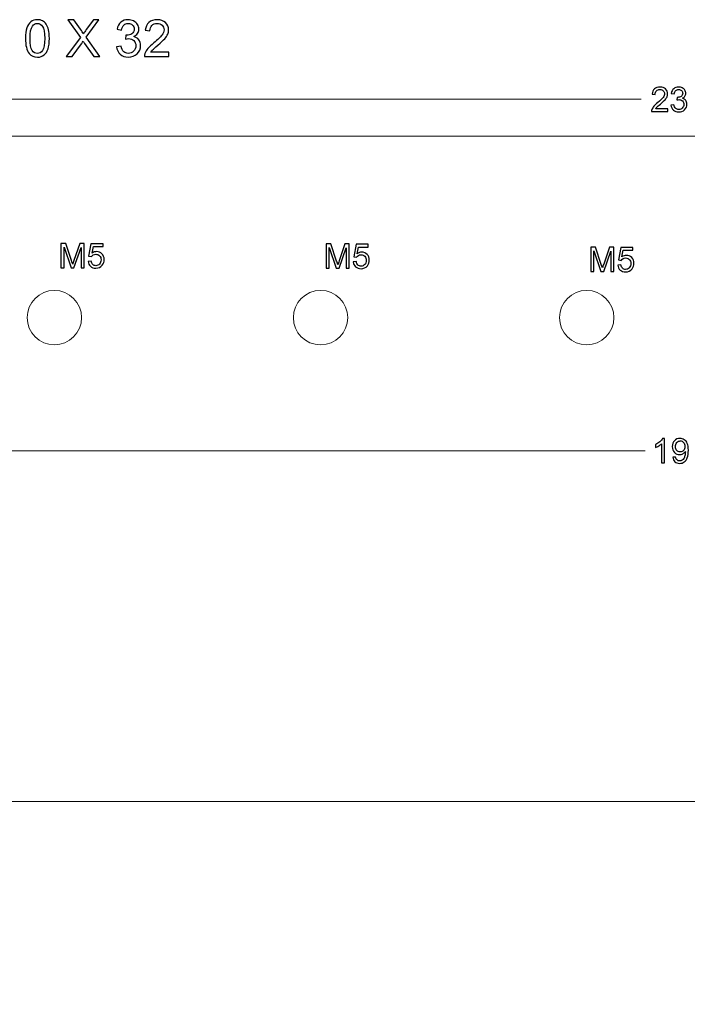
# Model space of a CAD drawing. Header units: centimetres. Extents: x -11.5 to 13.4, y -10.5 to 6.9.
# Tile 10 of 21: x -5.8 to -0.3, y -1.7 to 6.5. Entities that reach past the tile are written whole.
import ezdxf
from ezdxf.lldxf.tags import DXFTag

# ---------------------------------------------------------------- set-up
doc = ezdxf.new("R2010")
doc.units = ezdxf.units.CM
doc.header["$MEASUREMENT"] = 0
doc.layers.add('layer 1', color=7, linetype='Continuous')
tags = doc.linetypes.add('New Line1', pattern=[0.6, 0.1, -0.5]).pattern_tags.tags
tags[6:7] = [DXFTag(74, 4), DXFTag(75, 0), DXFTag(340, '0'), DXFTag(46, 1.0), DXFTag(50, 0.0), DXFTag(44, 0.0), DXFTag(45, 0.0)]
tags[4:5] = [DXFTag(74, 4), DXFTag(75, 0), DXFTag(340, '0'), DXFTag(46, 1.0), DXFTag(50, 0.0), DXFTag(44, 0.0), DXFTag(45, 0.0)]

msp = doc.modelspace()

# ---------------------------------------------------------------- linework, layer by layer
at = {"layer": 'layer 1', "color": 250}
for points, knots in [([(-5.73905, 6.30771), (-5.73905, 6.34348), (-5.73538, 6.37241), (-5.72804, 6.39428), (-5.72804, 6.39428), (-5.72064, 6.41622), (-5.7097, 6.43308), (-5.69516, 6.44487), (-5.69516, 6.44487), (-5.6807, 6.45665), (-5.66243, 6.4625), (-5.64041, 6.4625), (-5.64041, 6.4625), (-5.62419, 6.4625), (-5.60993, 6.45926), (-5.59759, 6.4527), (-5.59759, 6.4527), (-5.58531, 6.44614), (-5.57515, 6.43668), (-5.56725, 6.42433), (-5.56725, 6.42433), (-5.55935, 6.41206), (-5.55314, 6.39703), (-5.54862, 6.37932), (-5.54862, 6.37932), (-5.54404, 6.36161), (-5.54178, 6.33769), (-5.54178, 6.30771), (-5.54178, 6.30771), (-5.54178, 6.27215), (-5.54545, 6.24336), (-5.55271, 6.22149), (-5.55271, 6.22149), (-5.55998, 6.19955), (-5.57092, 6.18268), (-5.58545, 6.17083), (-5.58545, 6.17083), (-5.59992, 6.15898), (-5.61826, 6.15305), (-5.64041, 6.15305), (-5.64041, 6.15305), (-5.66955, 6.15305), (-5.69248, 6.16342), (-5.70913, 6.18424), (-5.70913, 6.18424), (-5.7291, 6.20964), (-5.73905, 6.25077), (-5.73905, 6.30771)], [0, 0, 0, 0, 0.0769231, 0.0769231, 0.0769231, 0.0769231, 0.1538462, 0.1538462, 0.1538462, 0.1538462, 0.2307692, 0.2307692, 0.2307692, 0.2307692, 0.3076923, 0.3076923, 0.3076923, 0.3076923, 0.3846154, 0.3846154, 0.3846154, 0.3846154, 0.4615385, 0.4615385, 0.4615385, 0.4615385, 0.5384615, 0.5384615, 0.5384615, 0.5384615, 0.6153846, 0.6153846, 0.6153846, 0.6153846, 0.6923077, 0.6923077, 0.6923077, 0.6923077, 0.7692308, 0.7692308, 0.7692308, 0.7692308, 0.8461538, 0.8461538, 0.8461538, 0.8461538, 1, 1, 1, 1]), ([(-5.70095, 6.30757), (-5.70095, 6.25768), (-5.69516, 6.22452), (-5.68352, 6.20815), (-5.68352, 6.20815), (-5.67188, 6.19171), (-5.65749, 6.18353), (-5.64041, 6.18353), (-5.64041, 6.18353), (-5.62334, 6.18353), (-5.60895, 6.19178), (-5.59731, 6.20822), (-5.59731, 6.20822), (-5.58566, 6.22473), (-5.57988, 6.25782), (-5.57988, 6.30757), (-5.57988, 6.30757), (-5.57988, 6.35745), (-5.58566, 6.39061), (-5.59731, 6.40698), (-5.59731, 6.40698), (-5.60888, 6.42342), (-5.62341, 6.4316), (-5.64084, 6.4316), (-5.64084, 6.4316), (-5.65791, 6.4316), (-5.6716, 6.42433), (-5.68183, 6.40987), (-5.68183, 6.40987), (-5.6946, 6.39146), (-5.70095, 6.35731), (-5.70095, 6.30757)], [0, 0, 0, 0, 0.1111111, 0.1111111, 0.1111111, 0.1111111, 0.2222222, 0.2222222, 0.2222222, 0.2222222, 0.3333333, 0.3333333, 0.3333333, 0.3333333, 0.4444444, 0.4444444, 0.4444444, 0.4444444, 0.5555556, 0.5555556, 0.5555556, 0.5555556, 0.6666667, 0.6666667, 0.6666667, 0.6666667, 0.7777778, 0.7777778, 0.7777778, 0.7777778, 1, 1, 1, 1]), ([(-5.40194, 6.15813), (-5.40194, 6.15813), (-5.28481, 6.3154), (-5.28481, 6.3154), (-5.28481, 6.3154), (-5.28481, 6.3154), (-5.38797, 6.46123), (-5.38797, 6.46123), (-5.38797, 6.46123), (-5.38797, 6.46123), (-5.3402, 6.46123), (-5.3402, 6.46123), (-5.3402, 6.46123), (-5.3402, 6.46123), (-5.28496, 6.38369), (-5.28496, 6.38369), (-5.28496, 6.38369), (-5.27345, 6.36761), (-5.26548, 6.35533), (-5.2609, 6.34679), (-5.2609, 6.34679), (-5.25405, 6.35738), (-5.24601, 6.36867), (-5.23677, 6.38059), (-5.23677, 6.38059), (-5.23677, 6.38059), (-5.17623, 6.46123), (-5.17623, 6.46123), (-5.17623, 6.46123), (-5.17623, 6.46123), (-5.13227, 6.46123), (-5.13227, 6.46123), (-5.13227, 6.46123), (-5.13227, 6.46123), (-5.23754, 6.31716), (-5.23754, 6.31716), (-5.23754, 6.31716), (-5.23754, 6.31716), (-5.12423, 6.15813), (-5.12423, 6.15813), (-5.12423, 6.15813), (-5.12423, 6.15813), (-5.17348, 6.15813), (-5.17348, 6.15813), (-5.17348, 6.15813), (-5.17348, 6.15813), (-5.24996, 6.26622), (-5.24996, 6.26622), (-5.24996, 6.26622), (-5.25433, 6.27236), (-5.2585, 6.2785), (-5.26245, 6.28456), (-5.26245, 6.28456), (-5.26915, 6.2744), (-5.27395, 6.26728), (-5.27698, 6.26326), (-5.27698, 6.26326), (-5.27698, 6.26326), (-5.35375, 6.15813), (-5.35375, 6.15813), (-5.35375, 6.15813), (-5.35375, 6.15813), (-5.40194, 6.15813), (-5.40194, 6.15813)], [0, 0, 0, 0, 0.0588235, 0.0588235, 0.0588235, 0.0588235, 0.1176471, 0.1176471, 0.1176471, 0.1176471, 0.1764706, 0.1764706, 0.1764706, 0.1764706, 0.2352941, 0.2352941, 0.2352941, 0.2352941, 0.2941176, 0.2941176, 0.2941176, 0.2941176, 0.3529412, 0.3529412, 0.3529412, 0.3529412, 0.4117647, 0.4117647, 0.4117647, 0.4117647, 0.4705882, 0.4705882, 0.4705882, 0.4705882, 0.5294118, 0.5294118, 0.5294118, 0.5294118, 0.5882353, 0.5882353, 0.5882353, 0.5882353, 0.6470588, 0.6470588, 0.6470588, 0.6470588, 0.7058824, 0.7058824, 0.7058824, 0.7058824, 0.7647059, 0.7647059, 0.7647059, 0.7647059, 0.8235294, 0.8235294, 0.8235294, 0.8235294, 0.8823529, 0.8823529, 0.8823529, 0.8823529, 1, 1, 1, 1]), ([(-4.98601, 6.23856), (-4.98601, 6.23856), (-4.94876, 6.24364), (-4.94876, 6.24364), (-4.94876, 6.24364), (-4.94445, 6.22248), (-4.93726, 6.20724), (-4.92703, 6.19792), (-4.92703, 6.19792), (-4.9168, 6.18861), (-4.90424, 6.18395), (-4.88935, 6.18395), (-4.88935, 6.18395), (-4.87171, 6.18395), (-4.85682, 6.19002), (-4.84483, 6.20216), (-4.84483, 6.20216), (-4.83284, 6.21429), (-4.82684, 6.22932), (-4.82684, 6.24724), (-4.82684, 6.24724), (-4.82684, 6.26432), (-4.83241, 6.27843), (-4.84363, 6.28957), (-4.84363, 6.28957), (-4.85478, 6.30065), (-4.86896, 6.30622), (-4.88625, 6.30622), (-4.88625, 6.30622), (-4.8933, 6.30622), (-4.90205, 6.30481), (-4.91256, 6.30206), (-4.91256, 6.30206), (-4.91256, 6.30206), (-4.9084, 6.33466), (-4.9084, 6.33466), (-4.9084, 6.33466), (-4.90593, 6.33438), (-4.90388, 6.33424), (-4.9024, 6.33424), (-4.9024, 6.33424), (-4.88646, 6.33424), (-4.8722, 6.3384), (-4.85943, 6.34665), (-4.85943, 6.34665), (-4.84673, 6.35491), (-4.84038, 6.36761), (-4.84038, 6.38475), (-4.84038, 6.38475), (-4.84038, 6.39837), (-4.84504, 6.40966), (-4.85428, 6.41862), (-4.85428, 6.41862), (-4.86353, 6.42758), (-4.87545, 6.43202), (-4.89006, 6.43202), (-4.89006, 6.43202), (-4.90459, 6.43202), (-4.91665, 6.42744), (-4.92632, 6.41827), (-4.92632, 6.41827), (-4.93599, 6.40909), (-4.9422, 6.39534), (-4.94495, 6.37699), (-4.94495, 6.37699), (-4.94495, 6.37699), (-4.9822, 6.38376), (-4.9822, 6.38376), (-4.9822, 6.38376), (-4.97761, 6.40874), (-4.96731, 6.42814), (-4.95116, 6.4419), (-4.95116, 6.4419), (-4.93507, 6.45566), (-4.91496, 6.4625), (-4.89097, 6.4625), (-4.89097, 6.4625), (-4.87446, 6.4625), (-4.85922, 6.45898), (-4.84532, 6.45185), (-4.84532, 6.45185), (-4.83135, 6.44479), (-4.8207, 6.43513), (-4.81336, 6.42292), (-4.81336, 6.42292), (-4.80595, 6.41065), (-4.80228, 6.39766), (-4.80228, 6.38391), (-4.80228, 6.38391), (-4.80228, 6.37085), (-4.80581, 6.359), (-4.8128, 6.34828), (-4.8128, 6.34828), (-4.81985, 6.33755), (-4.8303, 6.32901), (-4.84405, 6.32266), (-4.84405, 6.32266), (-4.82613, 6.31857), (-4.81223, 6.30996), (-4.80228, 6.29691), (-4.80228, 6.29691), (-4.79241, 6.28393), (-4.78747, 6.26756), (-4.78747, 6.24802), (-4.78747, 6.24802), (-4.78747, 6.22156), (-4.79713, 6.19905), (-4.8164, 6.18064), (-4.8164, 6.18064), (-4.83573, 6.16222), (-4.86014, 6.15305), (-4.88963, 6.15305), (-4.88963, 6.15305), (-4.91623, 6.15305), (-4.93831, 6.16102), (-4.95588, 6.1769), (-4.95588, 6.1769), (-4.97352, 6.19277), (-4.98354, 6.2133), (-4.98601, 6.23856)], [0, 0, 0, 0, 0.0322581, 0.0322581, 0.0322581, 0.0322581, 0.0645161, 0.0645161, 0.0645161, 0.0645161, 0.0967742, 0.0967742, 0.0967742, 0.0967742, 0.1290323, 0.1290323, 0.1290323, 0.1290323, 0.1612903, 0.1612903, 0.1612903, 0.1612903, 0.1935484, 0.1935484, 0.1935484, 0.1935484, 0.2258065, 0.2258065, 0.2258065, 0.2258065, 0.2580645, 0.2580645, 0.2580645, 0.2580645, 0.2903226, 0.2903226, 0.2903226, 0.2903226, 0.3225806, 0.3225806, 0.3225806, 0.3225806, 0.3548387, 0.3548387, 0.3548387, 0.3548387, 0.3870968, 0.3870968, 0.3870968, 0.3870968, 0.4193548, 0.4193548, 0.4193548, 0.4193548, 0.4516129, 0.4516129, 0.4516129, 0.4516129, 0.483871, 0.483871, 0.483871, 0.483871, 0.516129, 0.516129, 0.516129, 0.516129, 0.5483871, 0.5483871, 0.5483871, 0.5483871, 0.5806452, 0.5806452, 0.5806452, 0.5806452, 0.6129032, 0.6129032, 0.6129032, 0.6129032, 0.6451613, 0.6451613, 0.6451613, 0.6451613, 0.6774194, 0.6774194, 0.6774194, 0.6774194, 0.7096774, 0.7096774, 0.7096774, 0.7096774, 0.7419355, 0.7419355, 0.7419355, 0.7419355, 0.7741935, 0.7741935, 0.7741935, 0.7741935, 0.8064516, 0.8064516, 0.8064516, 0.8064516, 0.8387097, 0.8387097, 0.8387097, 0.8387097, 0.8709677, 0.8709677, 0.8709677, 0.8709677, 0.9032258, 0.9032258, 0.9032258, 0.9032258, 0.9354839, 0.9354839, 0.9354839, 0.9354839, 1, 1, 1, 1]), ([(-4.55542, 6.19369), (-4.55542, 6.19369), (-4.55542, 6.15813), (-4.55542, 6.15813), (-4.55542, 6.15813), (-4.55542, 6.15813), (-4.75607, 6.15813), (-4.75607, 6.15813), (-4.75607, 6.15813), (-4.75636, 6.16709), (-4.75487, 6.1757), (-4.7517, 6.18402), (-4.7517, 6.18402), (-4.74655, 6.19764), (-4.73829, 6.21112), (-4.72693, 6.22431), (-4.72693, 6.22431), (-4.71557, 6.2375), (-4.69935, 6.25274), (-4.67825, 6.27003), (-4.67825, 6.27003), (-4.64544, 6.29705), (-4.62315, 6.31843), (-4.61151, 6.33424), (-4.61151, 6.33424), (-4.59979, 6.35004), (-4.59394, 6.365), (-4.59394, 6.37911), (-4.59394, 6.37911), (-4.59394, 6.39385), (-4.59923, 6.40627), (-4.60981, 6.41643), (-4.60981, 6.41643), (-4.6204, 6.42652), (-4.63422, 6.4316), (-4.65123, 6.4316), (-4.65123, 6.4316), (-4.66922, 6.4316), (-4.68361, 6.42624), (-4.69441, 6.41551), (-4.69441, 6.41551), (-4.7052, 6.40486), (-4.71064, 6.39004), (-4.71078, 6.37106), (-4.71078, 6.37106), (-4.71078, 6.37106), (-4.74888, 6.37487), (-4.74888, 6.37487), (-4.74888, 6.37487), (-4.74627, 6.40338), (-4.73639, 6.42511), (-4.71931, 6.44007), (-4.71931, 6.44007), (-4.70217, 6.45503), (-4.67924, 6.4625), (-4.65038, 6.4625), (-4.65038, 6.4625), (-4.62131, 6.4625), (-4.59824, 6.45446), (-4.58131, 6.4383), (-4.58131, 6.4383), (-4.5643, 6.42215), (-4.55584, 6.40211), (-4.55584, 6.37826), (-4.55584, 6.37826), (-4.55584, 6.36613), (-4.55831, 6.3542), (-4.56332, 6.34249), (-4.56332, 6.34249), (-4.56826, 6.33071), (-4.57651, 6.31836), (-4.58801, 6.30538), (-4.58801, 6.30538), (-4.59958, 6.29247), (-4.6187, 6.27462), (-4.64537, 6.25204), (-4.64537, 6.25204), (-4.66774, 6.23327), (-4.68213, 6.22057), (-4.68848, 6.21387), (-4.68848, 6.21387), (-4.69483, 6.20717), (-4.70005, 6.20046), (-4.70422, 6.19369), (-4.70422, 6.19369), (-4.70422, 6.19369), (-4.55542, 6.19369), (-4.55542, 6.19369)], [0, 0, 0, 0, 0.0434783, 0.0434783, 0.0434783, 0.0434783, 0.0869565, 0.0869565, 0.0869565, 0.0869565, 0.1304348, 0.1304348, 0.1304348, 0.1304348, 0.173913, 0.173913, 0.173913, 0.173913, 0.2173913, 0.2173913, 0.2173913, 0.2173913, 0.2608696, 0.2608696, 0.2608696, 0.2608696, 0.3043478, 0.3043478, 0.3043478, 0.3043478, 0.3478261, 0.3478261, 0.3478261, 0.3478261, 0.3913043, 0.3913043, 0.3913043, 0.3913043, 0.4347826, 0.4347826, 0.4347826, 0.4347826, 0.4782609, 0.4782609, 0.4782609, 0.4782609, 0.5217391, 0.5217391, 0.5217391, 0.5217391, 0.5652174, 0.5652174, 0.5652174, 0.5652174, 0.6086957, 0.6086957, 0.6086957, 0.6086957, 0.6521739, 0.6521739, 0.6521739, 0.6521739, 0.6956522, 0.6956522, 0.6956522, 0.6956522, 0.7391304, 0.7391304, 0.7391304, 0.7391304, 0.7826087, 0.7826087, 0.7826087, 0.7826087, 0.826087, 0.826087, 0.826087, 0.826087, 0.8695652, 0.8695652, 0.8695652, 0.8695652, 0.9130435, 0.9130435, 0.9130435, 0.9130435, 1, 1, 1, 1]), ([(-0.43066, 5.72677), (-0.43066, 5.72677), (-0.43066, 5.70306), (-0.43066, 5.70306), (-0.43066, 5.70306), (-0.43066, 5.70306), (-0.56444, 5.70306), (-0.56444, 5.70306), (-0.56444, 5.70306), (-0.56462, 5.70903), (-0.56364, 5.71477), (-0.56152, 5.72032), (-0.56152, 5.72032), (-0.55809, 5.7294), (-0.55258, 5.73838), (-0.54501, 5.74718), (-0.54501, 5.74718), (-0.53744, 5.75598), (-0.52662, 5.76614), (-0.51255, 5.77766), (-0.51255, 5.77766), (-0.49068, 5.79568), (-0.47582, 5.80993), (-0.46806, 5.82046), (-0.46806, 5.82046), (-0.46025, 5.831), (-0.45635, 5.84097), (-0.45635, 5.85038), (-0.45635, 5.85038), (-0.45635, 5.86021), (-0.45987, 5.86849), (-0.46693, 5.87526), (-0.46693, 5.87526), (-0.47398, 5.88199), (-0.4832, 5.88537), (-0.49454, 5.88537), (-0.49454, 5.88537), (-0.50653, 5.88537), (-0.51613, 5.8818), (-0.52333, 5.87465), (-0.52333, 5.87465), (-0.53052, 5.86755), (-0.53414, 5.85767), (-0.53424, 5.84502), (-0.53424, 5.84502), (-0.53424, 5.84502), (-0.55964, 5.84756), (-0.55964, 5.84756), (-0.55964, 5.84756), (-0.5579, 5.86656), (-0.55131, 5.88105), (-0.53993, 5.89102), (-0.53993, 5.89102), (-0.5285, 5.90099), (-0.51321, 5.90598), (-0.49397, 5.90598), (-0.49397, 5.90598), (-0.4746, 5.90598), (-0.45921, 5.90061), (-0.44793, 5.88984), (-0.44793, 5.88984), (-0.43659, 5.87907), (-0.43095, 5.86571), (-0.43095, 5.84981), (-0.43095, 5.84981), (-0.43095, 5.84172), (-0.43259, 5.83377), (-0.43593, 5.82597), (-0.43593, 5.82597), (-0.43922, 5.81811), (-0.44473, 5.80988), (-0.45239, 5.80123), (-0.45239, 5.80123), (-0.46011, 5.79262), (-0.47286, 5.78072), (-0.49064, 5.76567), (-0.49064, 5.76567), (-0.50555, 5.75315), (-0.51514, 5.74469), (-0.51937, 5.74022), (-0.51937, 5.74022), (-0.52361, 5.73575), (-0.52709, 5.73128), (-0.52986, 5.72677), (-0.52986, 5.72677), (-0.52986, 5.72677), (-0.43066, 5.72677), (-0.43066, 5.72677)], [0, 0, 0, 0, 0.0434783, 0.0434783, 0.0434783, 0.0434783, 0.0869565, 0.0869565, 0.0869565, 0.0869565, 0.1304348, 0.1304348, 0.1304348, 0.1304348, 0.173913, 0.173913, 0.173913, 0.173913, 0.2173913, 0.2173913, 0.2173913, 0.2173913, 0.2608696, 0.2608696, 0.2608696, 0.2608696, 0.3043478, 0.3043478, 0.3043478, 0.3043478, 0.3478261, 0.3478261, 0.3478261, 0.3478261, 0.3913043, 0.3913043, 0.3913043, 0.3913043, 0.4347826, 0.4347826, 0.4347826, 0.4347826, 0.4782609, 0.4782609, 0.4782609, 0.4782609, 0.5217391, 0.5217391, 0.5217391, 0.5217391, 0.5652174, 0.5652174, 0.5652174, 0.5652174, 0.6086957, 0.6086957, 0.6086957, 0.6086957, 0.6521739, 0.6521739, 0.6521739, 0.6521739, 0.6956522, 0.6956522, 0.6956522, 0.6956522, 0.7391304, 0.7391304, 0.7391304, 0.7391304, 0.7826087, 0.7826087, 0.7826087, 0.7826087, 0.826087, 0.826087, 0.826087, 0.826087, 0.8695652, 0.8695652, 0.8695652, 0.8695652, 0.9130435, 0.9130435, 0.9130435, 0.9130435, 1, 1, 1, 1]), ([(-0.40381, 5.75668), (-0.40381, 5.75668), (-0.37897, 5.76007), (-0.37897, 5.76007), (-0.37897, 5.76007), (-0.3761, 5.74596), (-0.3713, 5.7358), (-0.36448, 5.72959), (-0.36448, 5.72959), (-0.35766, 5.72338), (-0.34929, 5.72028), (-0.33937, 5.72028), (-0.33937, 5.72028), (-0.32761, 5.72028), (-0.31768, 5.72432), (-0.30969, 5.73241), (-0.30969, 5.73241), (-0.30169, 5.7405), (-0.29769, 5.75052), (-0.29769, 5.76247), (-0.29769, 5.76247), (-0.29769, 5.77385), (-0.30141, 5.78326), (-0.30889, 5.79069), (-0.30889, 5.79069), (-0.31632, 5.79807), (-0.32577, 5.80179), (-0.3373, 5.80179), (-0.3373, 5.80179), (-0.342, 5.80179), (-0.34783, 5.80085), (-0.35484, 5.79901), (-0.35484, 5.79901), (-0.35484, 5.79901), (-0.35207, 5.82075), (-0.35207, 5.82075), (-0.35207, 5.82075), (-0.35042, 5.82056), (-0.34906, 5.82046), (-0.34807, 5.82046), (-0.34807, 5.82046), (-0.33744, 5.82046), (-0.32794, 5.82324), (-0.31942, 5.82874), (-0.31942, 5.82874), (-0.31096, 5.83425), (-0.30672, 5.84271), (-0.30672, 5.85414), (-0.30672, 5.85414), (-0.30672, 5.86322), (-0.30983, 5.87075), (-0.31599, 5.87672), (-0.31599, 5.87672), (-0.32215, 5.88269), (-0.3301, 5.88566), (-0.33984, 5.88566), (-0.33984, 5.88566), (-0.34953, 5.88566), (-0.35757, 5.8826), (-0.36401, 5.87648), (-0.36401, 5.87648), (-0.37046, 5.87037), (-0.3746, 5.8612), (-0.37643, 5.84897), (-0.37643, 5.84897), (-0.37643, 5.84897), (-0.40127, 5.85348), (-0.40127, 5.85348), (-0.40127, 5.85348), (-0.39821, 5.87013), (-0.39134, 5.88307), (-0.38057, 5.89224), (-0.38057, 5.89224), (-0.36985, 5.90141), (-0.35644, 5.90598), (-0.34045, 5.90598), (-0.34045, 5.90598), (-0.32944, 5.90598), (-0.31928, 5.90362), (-0.31002, 5.89887), (-0.31002, 5.89887), (-0.3007, 5.89417), (-0.2936, 5.88773), (-0.28871, 5.87959), (-0.28871, 5.87959), (-0.28377, 5.8714), (-0.28132, 5.86275), (-0.28132, 5.85358), (-0.28132, 5.85358), (-0.28132, 5.84488), (-0.28368, 5.83697), (-0.28833, 5.82982), (-0.28833, 5.82982), (-0.29304, 5.82267), (-0.3, 5.81698), (-0.30917, 5.81275), (-0.30917, 5.81275), (-0.29722, 5.81002), (-0.28796, 5.80428), (-0.28132, 5.79558), (-0.28132, 5.79558), (-0.27474, 5.78693), (-0.27145, 5.77601), (-0.27145, 5.76298), (-0.27145, 5.76298), (-0.27145, 5.74535), (-0.27789, 5.73034), (-0.29073, 5.71806), (-0.29073, 5.71806), (-0.30362, 5.70579), (-0.31989, 5.69967), (-0.33955, 5.69967), (-0.33955, 5.69967), (-0.35729, 5.69967), (-0.37201, 5.70499), (-0.38372, 5.71557), (-0.38372, 5.71557), (-0.39548, 5.72616), (-0.40216, 5.73984), (-0.40381, 5.75668)], [0, 0, 0, 0, 0.0322581, 0.0322581, 0.0322581, 0.0322581, 0.0645161, 0.0645161, 0.0645161, 0.0645161, 0.0967742, 0.0967742, 0.0967742, 0.0967742, 0.1290323, 0.1290323, 0.1290323, 0.1290323, 0.1612903, 0.1612903, 0.1612903, 0.1612903, 0.1935484, 0.1935484, 0.1935484, 0.1935484, 0.2258065, 0.2258065, 0.2258065, 0.2258065, 0.2580645, 0.2580645, 0.2580645, 0.2580645, 0.2903226, 0.2903226, 0.2903226, 0.2903226, 0.3225806, 0.3225806, 0.3225806, 0.3225806, 0.3548387, 0.3548387, 0.3548387, 0.3548387, 0.3870968, 0.3870968, 0.3870968, 0.3870968, 0.4193548, 0.4193548, 0.4193548, 0.4193548, 0.4516129, 0.4516129, 0.4516129, 0.4516129, 0.483871, 0.483871, 0.483871, 0.483871, 0.516129, 0.516129, 0.516129, 0.516129, 0.5483871, 0.5483871, 0.5483871, 0.5483871, 0.5806452, 0.5806452, 0.5806452, 0.5806452, 0.6129032, 0.6129032, 0.6129032, 0.6129032, 0.6451613, 0.6451613, 0.6451613, 0.6451613, 0.6774194, 0.6774194, 0.6774194, 0.6774194, 0.7096774, 0.7096774, 0.7096774, 0.7096774, 0.7419355, 0.7419355, 0.7419355, 0.7419355, 0.7741935, 0.7741935, 0.7741935, 0.7741935, 0.8064516, 0.8064516, 0.8064516, 0.8064516, 0.8387097, 0.8387097, 0.8387097, 0.8387097, 0.8709677, 0.8709677, 0.8709677, 0.8709677, 0.9032258, 0.9032258, 0.9032258, 0.9032258, 0.9354839, 0.9354839, 0.9354839, 0.9354839, 1, 1, 1, 1]), ([(-5.44584, 4.41264), (-5.44584, 4.41264), (-5.44584, 4.61345), (-5.44584, 4.61345), (-5.44584, 4.61345), (-5.44584, 4.61345), (-5.40601, 4.61345), (-5.40601, 4.61345), (-5.40601, 4.61345), (-5.40601, 4.61345), (-5.35852, 4.4713), (-5.35852, 4.4713), (-5.35852, 4.4713), (-5.35413, 4.45807), (-5.35095, 4.44816), (-5.34894, 4.44157), (-5.34894, 4.44157), (-5.34665, 4.44887), (-5.34305, 4.45962), (-5.33819, 4.47378), (-5.33819, 4.47378), (-5.33819, 4.47378), (-5.28985, 4.61345), (-5.28985, 4.61345), (-5.28985, 4.61345), (-5.28985, 4.61345), (-5.25428, 4.61345), (-5.25428, 4.61345), (-5.25428, 4.61345), (-5.25428, 4.61345), (-5.25428, 4.41264), (-5.25428, 4.41264), (-5.25428, 4.41264), (-5.25428, 4.41264), (-5.2798, 4.41264), (-5.2798, 4.41264), (-5.2798, 4.41264), (-5.2798, 4.41264), (-5.2798, 4.58064), (-5.2798, 4.58064), (-5.2798, 4.58064), (-5.2798, 4.58064), (-5.33842, 4.41264), (-5.33842, 4.41264), (-5.33842, 4.41264), (-5.33842, 4.41264), (-5.36235, 4.41264), (-5.36235, 4.41264), (-5.36235, 4.41264), (-5.36235, 4.41264), (-5.42031, 4.58372), (-5.42031, 4.58372), (-5.42031, 4.58372), (-5.42031, 4.58372), (-5.42031, 4.41264), (-5.42031, 4.41264), (-5.42031, 4.41264), (-5.42031, 4.41264), (-5.44584, 4.41264), (-5.44584, 4.41264)], [0, 0, 0, 0, 0.0625, 0.0625, 0.0625, 0.0625, 0.125, 0.125, 0.125, 0.125, 0.1875, 0.1875, 0.1875, 0.1875, 0.25, 0.25, 0.25, 0.25, 0.3125, 0.3125, 0.3125, 0.3125, 0.375, 0.375, 0.375, 0.375, 0.4375, 0.4375, 0.4375, 0.4375, 0.5, 0.5, 0.5, 0.5, 0.5625, 0.5625, 0.5625, 0.5625, 0.625, 0.625, 0.625, 0.625, 0.6875, 0.6875, 0.6875, 0.6875, 0.75, 0.75, 0.75, 0.75, 0.8125, 0.8125, 0.8125, 0.8125, 0.875, 0.875, 0.875, 0.875, 1, 1, 1, 1]), ([(-5.22147, 4.46537), (-5.22147, 4.46537), (-5.19567, 4.46733), (-5.19567, 4.46733), (-5.19567, 4.46733), (-5.19375, 4.45476), (-5.18931, 4.44531), (-5.18239, 4.43896), (-5.18239, 4.43896), (-5.17548, 4.43265), (-5.16701, 4.42947), (-5.15706, 4.42947), (-5.15706, 4.42947), (-5.14505, 4.42947), (-5.135, 4.43395), (-5.12682, 4.44288), (-5.12682, 4.44288), (-5.11868, 4.45186), (-5.11462, 4.46373), (-5.11462, 4.4785), (-5.11462, 4.4785), (-5.11462, 4.49257), (-5.1185, 4.50365), (-5.1263, 4.51178), (-5.1263, 4.51178), (-5.13411, 4.51992), (-5.14444, 4.52398), (-5.15729, 4.52398), (-5.15729, 4.52398), (-5.16529, 4.52398), (-5.17244, 4.52216), (-5.17879, 4.51851), (-5.17879, 4.51851), (-5.1851, 4.51487), (-5.19006, 4.51015), (-5.19371, 4.50435), (-5.19371, 4.50435), (-5.19371, 4.50435), (-5.21698, 4.50772), (-5.21698, 4.50772), (-5.21698, 4.50772), (-5.21698, 4.50772), (-5.19763, 4.61093), (-5.19763, 4.61093), (-5.19763, 4.61093), (-5.19763, 4.61093), (-5.09807, 4.61093), (-5.09807, 4.61093), (-5.09807, 4.61093), (-5.09807, 4.61093), (-5.09807, 4.58737), (-5.09807, 4.58737), (-5.09807, 4.58737), (-5.09807, 4.58737), (-5.17795, 4.58737), (-5.17795, 4.58737), (-5.17795, 4.58737), (-5.17795, 4.58737), (-5.18866, 4.53319), (-5.18866, 4.53319), (-5.18866, 4.53319), (-5.17664, 4.54165), (-5.16402, 4.54586), (-5.15084, 4.54586), (-5.15084, 4.54586), (-5.13336, 4.54586), (-5.11859, 4.53978), (-5.10658, 4.52763), (-5.10658, 4.52763), (-5.09456, 4.51548), (-5.08853, 4.49986), (-5.08853, 4.48079), (-5.08853, 4.48079), (-5.08853, 4.46261), (-5.09381, 4.4469), (-5.10438, 4.43367), (-5.10438, 4.43367), (-5.11723, 4.41741), (-5.13481, 4.40927), (-5.15706, 4.40927), (-5.15706, 4.40927), (-5.17529, 4.40927), (-5.19015, 4.41442), (-5.2017, 4.42465), (-5.2017, 4.42465), (-5.21324, 4.43489), (-5.21983, 4.44845), (-5.22147, 4.46537)], [0, 0, 0, 0, 0.0434783, 0.0434783, 0.0434783, 0.0434783, 0.0869565, 0.0869565, 0.0869565, 0.0869565, 0.1304348, 0.1304348, 0.1304348, 0.1304348, 0.173913, 0.173913, 0.173913, 0.173913, 0.2173913, 0.2173913, 0.2173913, 0.2173913, 0.2608696, 0.2608696, 0.2608696, 0.2608696, 0.3043478, 0.3043478, 0.3043478, 0.3043478, 0.3478261, 0.3478261, 0.3478261, 0.3478261, 0.3913043, 0.3913043, 0.3913043, 0.3913043, 0.4347826, 0.4347826, 0.4347826, 0.4347826, 0.4782609, 0.4782609, 0.4782609, 0.4782609, 0.5217391, 0.5217391, 0.5217391, 0.5217391, 0.5652174, 0.5652174, 0.5652174, 0.5652174, 0.6086957, 0.6086957, 0.6086957, 0.6086957, 0.6521739, 0.6521739, 0.6521739, 0.6521739, 0.6956522, 0.6956522, 0.6956522, 0.6956522, 0.7391304, 0.7391304, 0.7391304, 0.7391304, 0.7826087, 0.7826087, 0.7826087, 0.7826087, 0.826087, 0.826087, 0.826087, 0.826087, 0.8695652, 0.8695652, 0.8695652, 0.8695652, 0.9130435, 0.9130435, 0.9130435, 0.9130435, 1, 1, 1, 1]), ([(-3.25421, 4.40823), (-3.25421, 4.40823), (-3.25421, 4.60904), (-3.25421, 4.60904), (-3.25421, 4.60904), (-3.25421, 4.60904), (-3.21438, 4.60904), (-3.21438, 4.60904), (-3.21438, 4.60904), (-3.21438, 4.60904), (-3.16689, 4.46689), (-3.16689, 4.46689), (-3.16689, 4.46689), (-3.1625, 4.45366), (-3.15932, 4.44375), (-3.15731, 4.43716), (-3.15731, 4.43716), (-3.15502, 4.44446), (-3.15142, 4.45521), (-3.14656, 4.46937), (-3.14656, 4.46937), (-3.14656, 4.46937), (-3.09822, 4.60904), (-3.09822, 4.60904), (-3.09822, 4.60904), (-3.09822, 4.60904), (-3.06265, 4.60904), (-3.06265, 4.60904), (-3.06265, 4.60904), (-3.06265, 4.60904), (-3.06265, 4.40823), (-3.06265, 4.40823), (-3.06265, 4.40823), (-3.06265, 4.40823), (-3.08817, 4.40823), (-3.08817, 4.40823), (-3.08817, 4.40823), (-3.08817, 4.40823), (-3.08817, 4.57623), (-3.08817, 4.57623), (-3.08817, 4.57623), (-3.08817, 4.57623), (-3.14679, 4.40823), (-3.14679, 4.40823), (-3.14679, 4.40823), (-3.14679, 4.40823), (-3.17072, 4.40823), (-3.17072, 4.40823), (-3.17072, 4.40823), (-3.17072, 4.40823), (-3.22868, 4.57931), (-3.22868, 4.57931), (-3.22868, 4.57931), (-3.22868, 4.57931), (-3.22868, 4.40823), (-3.22868, 4.40823), (-3.22868, 4.40823), (-3.22868, 4.40823), (-3.25421, 4.40823), (-3.25421, 4.40823)], [0, 0, 0, 0, 0.0625, 0.0625, 0.0625, 0.0625, 0.125, 0.125, 0.125, 0.125, 0.1875, 0.1875, 0.1875, 0.1875, 0.25, 0.25, 0.25, 0.25, 0.3125, 0.3125, 0.3125, 0.3125, 0.375, 0.375, 0.375, 0.375, 0.4375, 0.4375, 0.4375, 0.4375, 0.5, 0.5, 0.5, 0.5, 0.5625, 0.5625, 0.5625, 0.5625, 0.625, 0.625, 0.625, 0.625, 0.6875, 0.6875, 0.6875, 0.6875, 0.75, 0.75, 0.75, 0.75, 0.8125, 0.8125, 0.8125, 0.8125, 0.875, 0.875, 0.875, 0.875, 1, 1, 1, 1]), ([(-3.02984, 4.46096), (-3.02984, 4.46096), (-3.00404, 4.46292), (-3.00404, 4.46292), (-3.00404, 4.46292), (-3.00212, 4.45035), (-2.99768, 4.4409), (-2.99076, 4.43455), (-2.99076, 4.43455), (-2.98385, 4.42824), (-2.97538, 4.42506), (-2.96543, 4.42506), (-2.96543, 4.42506), (-2.95342, 4.42506), (-2.94337, 4.42954), (-2.93519, 4.43847), (-2.93519, 4.43847), (-2.92705, 4.44745), (-2.92299, 4.45932), (-2.92299, 4.47409), (-2.92299, 4.47409), (-2.92299, 4.48816), (-2.92687, 4.49924), (-2.93467, 4.50737), (-2.93467, 4.50737), (-2.94248, 4.51551), (-2.95281, 4.51957), (-2.96566, 4.51957), (-2.96566, 4.51957), (-2.97366, 4.51957), (-2.98081, 4.51775), (-2.98716, 4.5141), (-2.98716, 4.5141), (-2.99347, 4.51046), (-2.99843, 4.50574), (-3.00208, 4.49994), (-3.00208, 4.49994), (-3.00208, 4.49994), (-3.02535, 4.50331), (-3.02535, 4.50331), (-3.02535, 4.50331), (-3.02535, 4.50331), (-3.006, 4.60652), (-3.006, 4.60652), (-3.006, 4.60652), (-3.006, 4.60652), (-2.90644, 4.60652), (-2.90644, 4.60652), (-2.90644, 4.60652), (-2.90644, 4.60652), (-2.90644, 4.58296), (-2.90644, 4.58296), (-2.90644, 4.58296), (-2.90644, 4.58296), (-2.98632, 4.58296), (-2.98632, 4.58296), (-2.98632, 4.58296), (-2.98632, 4.58296), (-2.99703, 4.52878), (-2.99703, 4.52878), (-2.99703, 4.52878), (-2.98501, 4.53724), (-2.97239, 4.54145), (-2.95921, 4.54145), (-2.95921, 4.54145), (-2.94173, 4.54145), (-2.92696, 4.53537), (-2.91495, 4.52322), (-2.91495, 4.52322), (-2.90293, 4.51107), (-2.8969, 4.49545), (-2.8969, 4.47638), (-2.8969, 4.47638), (-2.8969, 4.4582), (-2.90218, 4.44249), (-2.91275, 4.42926), (-2.91275, 4.42926), (-2.9256, 4.413), (-2.94318, 4.40486), (-2.96543, 4.40486), (-2.96543, 4.40486), (-2.98366, 4.40486), (-2.99852, 4.41001), (-3.01007, 4.42024), (-3.01007, 4.42024), (-3.02161, 4.43048), (-3.0282, 4.44404), (-3.02984, 4.46096)], [0, 0, 0, 0, 0.0434783, 0.0434783, 0.0434783, 0.0434783, 0.0869565, 0.0869565, 0.0869565, 0.0869565, 0.1304348, 0.1304348, 0.1304348, 0.1304348, 0.173913, 0.173913, 0.173913, 0.173913, 0.2173913, 0.2173913, 0.2173913, 0.2173913, 0.2608696, 0.2608696, 0.2608696, 0.2608696, 0.3043478, 0.3043478, 0.3043478, 0.3043478, 0.3478261, 0.3478261, 0.3478261, 0.3478261, 0.3913043, 0.3913043, 0.3913043, 0.3913043, 0.4347826, 0.4347826, 0.4347826, 0.4347826, 0.4782609, 0.4782609, 0.4782609, 0.4782609, 0.5217391, 0.5217391, 0.5217391, 0.5217391, 0.5652174, 0.5652174, 0.5652174, 0.5652174, 0.6086957, 0.6086957, 0.6086957, 0.6086957, 0.6521739, 0.6521739, 0.6521739, 0.6521739, 0.6956522, 0.6956522, 0.6956522, 0.6956522, 0.7391304, 0.7391304, 0.7391304, 0.7391304, 0.7826087, 0.7826087, 0.7826087, 0.7826087, 0.826087, 0.826087, 0.826087, 0.826087, 0.8695652, 0.8695652, 0.8695652, 0.8695652, 0.9130435, 0.9130435, 0.9130435, 0.9130435, 1, 1, 1, 1]), ([(-1.06698, 4.38177), (-1.06698, 4.38177), (-1.06698, 4.58258), (-1.06698, 4.58258), (-1.06698, 4.58258), (-1.06698, 4.58258), (-1.02715, 4.58258), (-1.02715, 4.58258), (-1.02715, 4.58258), (-1.02715, 4.58258), (-0.97966, 4.44043), (-0.97966, 4.44043), (-0.97966, 4.44043), (-0.97527, 4.4272), (-0.97209, 4.41729), (-0.97008, 4.4107), (-0.97008, 4.4107), (-0.96779, 4.418), (-0.96419, 4.42875), (-0.95933, 4.44291), (-0.95933, 4.44291), (-0.95933, 4.44291), (-0.91099, 4.58258), (-0.91099, 4.58258), (-0.91099, 4.58258), (-0.91099, 4.58258), (-0.87542, 4.58258), (-0.87542, 4.58258), (-0.87542, 4.58258), (-0.87542, 4.58258), (-0.87542, 4.38177), (-0.87542, 4.38177), (-0.87542, 4.38177), (-0.87542, 4.38177), (-0.90094, 4.38177), (-0.90094, 4.38177), (-0.90094, 4.38177), (-0.90094, 4.38177), (-0.90094, 4.54977), (-0.90094, 4.54977), (-0.90094, 4.54977), (-0.90094, 4.54977), (-0.95956, 4.38177), (-0.95956, 4.38177), (-0.95956, 4.38177), (-0.95956, 4.38177), (-0.98349, 4.38177), (-0.98349, 4.38177), (-0.98349, 4.38177), (-0.98349, 4.38177), (-1.04145, 4.55285), (-1.04145, 4.55285), (-1.04145, 4.55285), (-1.04145, 4.55285), (-1.04145, 4.38177), (-1.04145, 4.38177), (-1.04145, 4.38177), (-1.04145, 4.38177), (-1.06698, 4.38177), (-1.06698, 4.38177)], [0, 0, 0, 0, 0.0625, 0.0625, 0.0625, 0.0625, 0.125, 0.125, 0.125, 0.125, 0.1875, 0.1875, 0.1875, 0.1875, 0.25, 0.25, 0.25, 0.25, 0.3125, 0.3125, 0.3125, 0.3125, 0.375, 0.375, 0.375, 0.375, 0.4375, 0.4375, 0.4375, 0.4375, 0.5, 0.5, 0.5, 0.5, 0.5625, 0.5625, 0.5625, 0.5625, 0.625, 0.625, 0.625, 0.625, 0.6875, 0.6875, 0.6875, 0.6875, 0.75, 0.75, 0.75, 0.75, 0.8125, 0.8125, 0.8125, 0.8125, 0.875, 0.875, 0.875, 0.875, 1, 1, 1, 1]), ([(-0.84261, 4.4345), (-0.84261, 4.4345), (-0.81681, 4.43646), (-0.81681, 4.43646), (-0.81681, 4.43646), (-0.81489, 4.42389), (-0.81045, 4.41444), (-0.80353, 4.40809), (-0.80353, 4.40809), (-0.79662, 4.40178), (-0.78815, 4.3986), (-0.7782, 4.3986), (-0.7782, 4.3986), (-0.76619, 4.3986), (-0.75614, 4.40308), (-0.74796, 4.41201), (-0.74796, 4.41201), (-0.73982, 4.42099), (-0.73576, 4.43286), (-0.73576, 4.44763), (-0.73576, 4.44763), (-0.73576, 4.4617), (-0.73964, 4.47278), (-0.74744, 4.48091), (-0.74744, 4.48091), (-0.75525, 4.48905), (-0.76558, 4.49311), (-0.77843, 4.49311), (-0.77843, 4.49311), (-0.78643, 4.49311), (-0.79358, 4.49129), (-0.79993, 4.48764), (-0.79993, 4.48764), (-0.80624, 4.484), (-0.8112, 4.47928), (-0.81485, 4.47348), (-0.81485, 4.47348), (-0.81485, 4.47348), (-0.83812, 4.47685), (-0.83812, 4.47685), (-0.83812, 4.47685), (-0.83812, 4.47685), (-0.81877, 4.58006), (-0.81877, 4.58006), (-0.81877, 4.58006), (-0.81877, 4.58006), (-0.71921, 4.58006), (-0.71921, 4.58006), (-0.71921, 4.58006), (-0.71921, 4.58006), (-0.71921, 4.5565), (-0.71921, 4.5565), (-0.71921, 4.5565), (-0.71921, 4.5565), (-0.79909, 4.5565), (-0.79909, 4.5565), (-0.79909, 4.5565), (-0.79909, 4.5565), (-0.8098, 4.50232), (-0.8098, 4.50232), (-0.8098, 4.50232), (-0.79778, 4.51078), (-0.78516, 4.51499), (-0.77198, 4.51499), (-0.77198, 4.51499), (-0.7545, 4.51499), (-0.73973, 4.50891), (-0.72772, 4.49676), (-0.72772, 4.49676), (-0.7157, 4.48461), (-0.70967, 4.46899), (-0.70967, 4.44992), (-0.70967, 4.44992), (-0.70967, 4.43174), (-0.71495, 4.41603), (-0.72552, 4.4028), (-0.72552, 4.4028), (-0.73837, 4.38654), (-0.75595, 4.3784), (-0.7782, 4.3784), (-0.7782, 4.3784), (-0.79643, 4.3784), (-0.81129, 4.38355), (-0.82284, 4.39378), (-0.82284, 4.39378), (-0.83438, 4.40402), (-0.84097, 4.41758), (-0.84261, 4.4345)], [0, 0, 0, 0, 0.0434783, 0.0434783, 0.0434783, 0.0434783, 0.0869565, 0.0869565, 0.0869565, 0.0869565, 0.1304348, 0.1304348, 0.1304348, 0.1304348, 0.173913, 0.173913, 0.173913, 0.173913, 0.2173913, 0.2173913, 0.2173913, 0.2173913, 0.2608696, 0.2608696, 0.2608696, 0.2608696, 0.3043478, 0.3043478, 0.3043478, 0.3043478, 0.3478261, 0.3478261, 0.3478261, 0.3478261, 0.3913043, 0.3913043, 0.3913043, 0.3913043, 0.4347826, 0.4347826, 0.4347826, 0.4347826, 0.4782609, 0.4782609, 0.4782609, 0.4782609, 0.5217391, 0.5217391, 0.5217391, 0.5217391, 0.5652174, 0.5652174, 0.5652174, 0.5652174, 0.6086957, 0.6086957, 0.6086957, 0.6086957, 0.6521739, 0.6521739, 0.6521739, 0.6521739, 0.6956522, 0.6956522, 0.6956522, 0.6956522, 0.7391304, 0.7391304, 0.7391304, 0.7391304, 0.7826087, 0.7826087, 0.7826087, 0.7826087, 0.826087, 0.826087, 0.826087, 0.826087, 0.8695652, 0.8695652, 0.8695652, 0.8695652, 0.9130435, 0.9130435, 0.9130435, 0.9130435, 1, 1, 1, 1]), ([(-0.45648, 2.79923), (-0.45648, 2.79923), (-0.48132, 2.79923), (-0.48132, 2.79923), (-0.48132, 2.79923), (-0.48132, 2.79923), (-0.48132, 2.95737), (-0.48132, 2.95737), (-0.48132, 2.95737), (-0.48729, 2.95163), (-0.49515, 2.94594), (-0.50484, 2.94025), (-0.50484, 2.94025), (-0.51453, 2.93455), (-0.52328, 2.93027), (-0.53099, 2.92745), (-0.53099, 2.92745), (-0.53099, 2.92745), (-0.53099, 2.95144), (-0.53099, 2.95144), (-0.53099, 2.95144), (-0.51711, 2.95793), (-0.50498, 2.96583), (-0.49458, 2.97515), (-0.49458, 2.97515), (-0.48419, 2.98441), (-0.4768, 2.9934), (-0.47248, 3.00215), (-0.47248, 3.00215), (-0.47248, 3.00215), (-0.45648, 3.00215), (-0.45648, 3.00215), (-0.45648, 3.00215), (-0.45648, 3.00215), (-0.45648, 2.79923), (-0.45648, 2.79923)], [0, 0, 0, 0, 0.1, 0.1, 0.1, 0.1, 0.2, 0.2, 0.2, 0.2, 0.3, 0.3, 0.3, 0.3, 0.4, 0.4, 0.4, 0.4, 0.5, 0.5, 0.5, 0.5, 0.6, 0.6, 0.6, 0.6, 0.7, 0.7, 0.7, 0.7, 0.8, 0.8, 0.8, 0.8, 1, 1, 1, 1]), ([(-0.38899, 2.84608), (-0.38899, 2.84608), (-0.36528, 2.84805), (-0.36528, 2.84805), (-0.36528, 2.84805), (-0.36326, 2.83686), (-0.3594, 2.82877), (-0.35371, 2.82374), (-0.35371, 2.82374), (-0.34802, 2.8187), (-0.34073, 2.81616), (-0.33179, 2.81616), (-0.33179, 2.81616), (-0.32417, 2.81616), (-0.31749, 2.8179), (-0.31171, 2.82143), (-0.31171, 2.82143), (-0.30592, 2.82491), (-0.30122, 2.82957), (-0.2976, 2.83545), (-0.2976, 2.83545), (-0.29397, 2.84128), (-0.29092, 2.84918), (-0.28842, 2.85911), (-0.28842, 2.85911), (-0.28593, 2.86903), (-0.28471, 2.87915), (-0.28471, 2.88945), (-0.28471, 2.88945), (-0.28471, 2.89053), (-0.28475, 2.89222), (-0.28485, 2.89443), (-0.28485, 2.89443), (-0.28979, 2.88653), (-0.29656, 2.88009), (-0.30512, 2.87519), (-0.30512, 2.87519), (-0.31368, 2.87026), (-0.323, 2.86781), (-0.33297, 2.86781), (-0.33297, 2.86781), (-0.34967, 2.86781), (-0.36378, 2.87388), (-0.37535, 2.88601), (-0.37535, 2.88601), (-0.38687, 2.8981), (-0.39266, 2.91409), (-0.39266, 2.93394), (-0.39266, 2.93394), (-0.39266, 2.95445), (-0.38664, 2.97091), (-0.37455, 2.98343), (-0.37455, 2.98343), (-0.36251, 2.99589), (-0.34741, 3.00215), (-0.3292, 3.00215), (-0.3292, 3.00215), (-0.31613, 3.00215), (-0.30413, 2.99862), (-0.29322, 2.99152), (-0.29322, 2.99152), (-0.28236, 2.98446), (-0.27412, 2.97439), (-0.26848, 2.96127), (-0.26848, 2.96127), (-0.26284, 2.9482), (-0.26001, 2.92924), (-0.26001, 2.90445), (-0.26001, 2.90445), (-0.26001, 2.87863), (-0.26279, 2.85807), (-0.26839, 2.84279), (-0.26839, 2.84279), (-0.27398, 2.82745), (-0.28236, 2.81583), (-0.29341, 2.80784), (-0.29341, 2.80784), (-0.30446, 2.79984), (-0.3174, 2.79584), (-0.33226, 2.79584), (-0.33226, 2.79584), (-0.34807, 2.79584), (-0.36095, 2.80022), (-0.37097, 2.80901), (-0.37097, 2.80901), (-0.38094, 2.81781), (-0.38697, 2.83018), (-0.38899, 2.84608)], [0, 0, 0, 0, 0.0434783, 0.0434783, 0.0434783, 0.0434783, 0.0869565, 0.0869565, 0.0869565, 0.0869565, 0.1304348, 0.1304348, 0.1304348, 0.1304348, 0.173913, 0.173913, 0.173913, 0.173913, 0.2173913, 0.2173913, 0.2173913, 0.2173913, 0.2608696, 0.2608696, 0.2608696, 0.2608696, 0.3043478, 0.3043478, 0.3043478, 0.3043478, 0.3478261, 0.3478261, 0.3478261, 0.3478261, 0.3913043, 0.3913043, 0.3913043, 0.3913043, 0.4347826, 0.4347826, 0.4347826, 0.4347826, 0.4782609, 0.4782609, 0.4782609, 0.4782609, 0.5217391, 0.5217391, 0.5217391, 0.5217391, 0.5652174, 0.5652174, 0.5652174, 0.5652174, 0.6086957, 0.6086957, 0.6086957, 0.6086957, 0.6521739, 0.6521739, 0.6521739, 0.6521739, 0.6956522, 0.6956522, 0.6956522, 0.6956522, 0.7391304, 0.7391304, 0.7391304, 0.7391304, 0.7826087, 0.7826087, 0.7826087, 0.7826087, 0.826087, 0.826087, 0.826087, 0.826087, 0.8695652, 0.8695652, 0.8695652, 0.8695652, 0.9130435, 0.9130435, 0.9130435, 0.9130435, 1, 1, 1, 1]), ([(-0.28767, 2.93521), (-0.28767, 2.94942), (-0.29143, 2.96071), (-0.29896, 2.96903), (-0.29896, 2.96903), (-0.30644, 2.97736), (-0.31556, 2.98154), (-0.32629, 2.98154), (-0.32629, 2.98154), (-0.33739, 2.98154), (-0.34698, 2.97708), (-0.35507, 2.96809), (-0.35507, 2.96809), (-0.36321, 2.95911), (-0.36726, 2.94744), (-0.36726, 2.93314), (-0.36726, 2.93314), (-0.36726, 2.9203), (-0.3634, 2.90986), (-0.35573, 2.90186), (-0.35573, 2.90186), (-0.34802, 2.89382), (-0.33842, 2.88982), (-0.32699, 2.88982), (-0.32699, 2.88982), (-0.31552, 2.88982), (-0.30611, 2.89382), (-0.29872, 2.90186), (-0.29872, 2.90186), (-0.29134, 2.90986), (-0.28767, 2.92101), (-0.28767, 2.93521)], [0, 0, 0, 0, 0.1111111, 0.1111111, 0.1111111, 0.1111111, 0.2222222, 0.2222222, 0.2222222, 0.2222222, 0.3333333, 0.3333333, 0.3333333, 0.3333333, 0.4444444, 0.4444444, 0.4444444, 0.4444444, 0.5555556, 0.5555556, 0.5555556, 0.5555556, 0.6666667, 0.6666667, 0.6666667, 0.6666667, 0.7777778, 0.7777778, 0.7777778, 0.7777778, 1, 1, 1, 1])]:
    msp.add_open_spline(points, degree=3, knots=knots, dxfattribs=at)
at = {"layer": 'layer 1', "color": 250, "lineweight": 20}
for points in [[(-11.50002, 5.80438), (-11.50002, 5.80438), (-0.65055, 5.80451), (-0.65055, 5.80451)], [(-11.24976, 5.50014), (-11.24976, 5.50014), (12.7251, 5.49955), (12.7251, 5.49955)]]:
    msp.add_open_spline(points, degree=3, dxfattribs=at)
at = {"layer": 'layer 1', "color": 7, "lineweight": 20}
for points, knots in [([(-11.49975, 5.50014), (-11.49975, 5.50014), (11.49998, 5.50014), (11.49998, 5.50014), (11.49998, 5.50014), (11.49998, 5.50014), (11.49998, -5.49959), (11.49998, -5.49959), (11.49998, -5.49959), (11.49998, -5.49974), (11.49986, -5.49986), (11.4997, -5.49986), (11.4997, -5.49986), (11.4997, -5.49986), (-11.49975, -5.49986), (-11.49975, -5.49986), (-11.49975, -5.49986), (-11.49991, -5.49986), (-11.50002, -5.49974), (-11.50002, -5.49959), (-11.50002, -5.49959), (-11.50002, -5.49959), (-11.50002, 5.49987), (-11.50002, 5.49987), (-11.50002, 5.49987), (-11.50002, 5.50002), (-11.49991, 5.50014), (-11.49975, 5.50014)], [0, 0, 0, 0, 0.125, 0.125, 0.125, 0.125, 0.25, 0.25, 0.25, 0.25, 0.375, 0.375, 0.375, 0.375, 0.5, 0.5, 0.5, 0.5, 0.625, 0.625, 0.625, 0.625, 0.75, 0.75, 0.75, 0.75, 1, 1, 1, 1]), ([(-5.27502, 4.00014), (-5.27502, 3.87588), (-5.37576, 3.77514), (-5.50002, 3.77514), (-5.50002, 3.77514), (-5.62428, 3.77514), (-5.72502, 3.87588), (-5.72502, 4.00014), (-5.72502, 4.00014), (-5.72502, 4.1244), (-5.62428, 4.22514), (-5.50002, 4.22514), (-5.50002, 4.22514), (-5.37576, 4.22514), (-5.27502, 4.1244), (-5.27502, 4.00014)], [0, 0, 0, 0, 0.2, 0.2, 0.2, 0.2, 0.4, 0.4, 0.4, 0.4, 0.6, 0.6, 0.6, 0.6, 1, 1, 1, 1]), ([(-3.07502, 4.00014), (-3.07502, 3.87588), (-3.17576, 3.77514), (-3.30002, 3.77514), (-3.30002, 3.77514), (-3.42428, 3.77514), (-3.52502, 3.87588), (-3.52502, 4.00014), (-3.52502, 4.00014), (-3.52502, 4.1244), (-3.42428, 4.22514), (-3.30002, 4.22514), (-3.30002, 4.22514), (-3.17576, 4.22514), (-3.07502, 4.1244), (-3.07502, 4.00014)], [0, 0, 0, 0, 0.2, 0.2, 0.2, 0.2, 0.4, 0.4, 0.4, 0.4, 0.6, 0.6, 0.6, 0.6, 1, 1, 1, 1]), ([(-0.87502, 4.00014), (-0.87502, 3.87588), (-0.97576, 3.77514), (-1.10002, 3.77514), (-1.10002, 3.77514), (-1.22428, 3.77514), (-1.32502, 3.87588), (-1.32502, 4.00014), (-1.32502, 4.00014), (-1.32502, 4.1244), (-1.22428, 4.22514), (-1.10002, 4.22514), (-1.10002, 4.22514), (-0.97576, 4.22514), (-0.87502, 4.1244), (-0.87502, 4.00014)], [0, 0, 0, 0, 0.2, 0.2, 0.2, 0.2, 0.4, 0.4, 0.4, 0.4, 0.6, 0.6, 0.6, 0.6, 1, 1, 1, 1])]:
    msp.add_open_spline(points, degree=3, knots=knots, dxfattribs=at)
at = {"layer": 'layer 1', "color": 155, "lineweight": 9}
msp.add_open_spline([(-9.90002, 2.90069), (-9.90002, 2.90069), (-0.61707, 2.90069), (-0.61707, 2.90069)], degree=3, dxfattribs=at)
at = {"layer": 'layer 1', "color": 250, "linetype": 'New Line1', "lineweight": 20}
msp.add_open_spline([(-11.17733, 0.00014), (-11.17733, 0.00014), (11.26823, 0.00014), (11.26823, 0.00014)], degree=3, dxfattribs=at)

doc.saveas('drawing.dxf')
